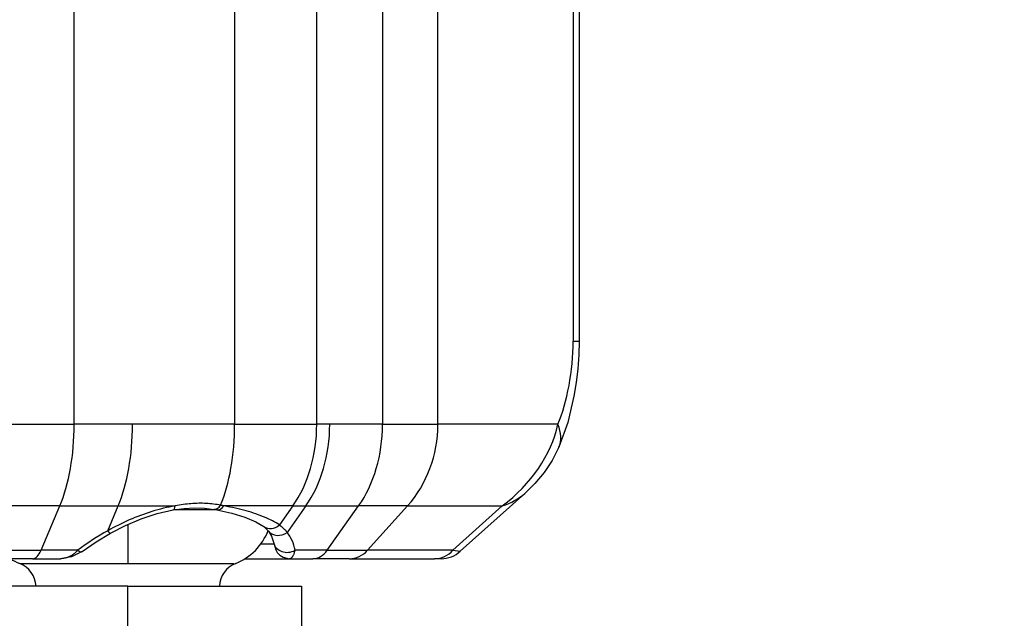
# Model space of a CAD drawing. Header units: inches. Extents: x 0 to 160, y -11 to 104.
# Tile 97 of 121: x 113.593 to 114.565, y 86.364 to 86.955. Entities that reach past the tile are written whole.
import ezdxf

# ---------------------------------------------------------------- set-up
doc = ezdxf.new("R2010")
doc.units = ezdxf.units.IN
doc.header["$LTSCALE"] = 9.614827
doc.header["$MEASUREMENT"] = 0
for name, color, linetype, lineweight in [('Dimensions(ANSI)', 7, 'Continuous', 25), ('Visible Edges(ANSI)', 7, 'Continuous', 25), ('Visible Tangent Edges(ANSI)', 7, 'Continuous', 25)]:
    doc.layers.add(name, color=color, linetype=linetype, lineweight=lineweight)
doc.styles.add('Dimension-ANSI', font='arialbd.ttf')
doc.dimstyles.new('INCH-ANSI', dxfattribs={"dimscale": 9.614827, "dimtxt": 0.12, "dimasz": 0.098425, "dimexe": 0.04, "dimexo": 0.04, "dimgap": 0.031496, "dimtad": 0, "dimtih": 1, "dimtoh": 1, "dimdec": 3, "dimzin": 0, "dimdsep": 46, "dimtxsty": 'Dimension-ANSI', "dimcen": 0.09, "dimdle": 0.312, "dimclrd": 179, "dimclre": 179, "dimclrt": 7, "dimadec": 1, "dimazin": 0, "dimtfac": 1, "dimtdec": 3, "dimtofl": 0, "dimtmove": 0, "dimatfit": 3, "dimfxl": 1, "dimtolj": 1, "dimtzin": 4, "dimlwd": 25, "dimlwe": 25, "dimarcsym": 0})

# ---------------------------------------------------------------- blocks, each defined once
blk = doc.blocks.new('*D20')
at = {"layer": 'Defpoints', "color": 0, "linetype": 'Continuous', "transparency": 16777216}
for p in [(113.69783, 89.07304), (114.8965, 89.07304), (112.74344, 22.01286)]:
    blk.add_point(p, dxfattribs=at)
at = {"layer": 'Dimensions(ANSI)', "color": 179, "linetype": 'Continuous', "lineweight": 25, "true_color": 0x262658, "transparency": 16777216}
blk.add_line((114.08242, 89.07304), (114.8965, 89.07304), dxfattribs=at)
at = {"layer": 'Dimensions(ANSI)', "color": 7, "linetype": 'Continuous', "lineweight": 25, "transparency": 16777216, "insert": (117.62494, 89.07304), "char_height": 1.153779, "attachment_point": 5, "style": 'Dimension-ANSI'}
blk.add_mtext('\\A1;46.375', dxfattribs=at)

msp = doc.modelspace()

# ---------------------------------------------------------------- linework, layer by layer
at = {"layer": 'Visible Edges(ANSI)'}
for p, q in [((114.14512, 87.89361), (114.14512, 86.63736)), ((114.02804, 86.43021), (114.0916, 86.48733)), ((113.8343, 86.45459), (113.83894, 86.45019)), ((113.60617, 86.42291), (113.39439, 86.42291)), ((113.60617, 86.42291), (113.63378, 86.42291)), ((113.81569, 86.42291), (113.85932, 86.42291)), ((113.85932, 86.42291), (113.88261, 86.42291)), ((113.91854, 86.42291), (113.88261, 86.42291)), ((113.91854, 86.42291), (114.00272, 86.42291)), ((114.00901, 86.42291), (114.00272, 86.42291)), ((113.7, 86.39569), (113.3421, 86.39569)), ((113.7, 86.39569), (113.87135, 86.39569)), ((113.87135, 86.39569), (113.87135, 84.94965))]:
    msp.add_line(p, q, dxfattribs=at)
at = {"layer": 'Visible Edges(ANSI)', "flags": 128}
for points in [[(114.14512, 86.63736), (114.14479, 86.62389), (114.14383, 86.61031), (114.14225, 86.59672), (114.14007, 86.58326), (114.13393, 86.5572), (114.12521, 86.53277)], [(114.12521, 86.53277), (114.11856, 86.51978), (114.1106, 86.50793), (114.10156, 86.49713), (114.0916, 86.48733)], [(113.683, 86.44811), (113.69795, 86.4558), (113.71343, 86.46233), (113.72918, 86.46746), (113.74491, 86.47099)], [(113.74491, 86.47099), (113.75562, 86.47246), (113.76589, 86.47305), (113.77566, 86.47274), (113.78492, 86.47157)], [(113.78795, 86.47102), (113.80282, 86.46775), (113.81567, 86.4638), (113.82622, 86.45933), (113.8343, 86.45459)], [(113.83894, 86.45019), (113.84199, 86.44509), (113.84414, 86.43835)], [(113.65502, 86.4299), (113.66886, 86.43955), (113.683, 86.44811)], [(113.84414, 86.43835), (113.84528, 86.43391), (113.84611, 86.43166), (113.8475, 86.42917), (113.85002, 86.42634), (113.85327, 86.42426), (113.85932, 86.42291)], [(113.65502, 86.4299), (113.64473, 86.42464), (113.63378, 86.42291)]]:
    msp.add_lwpolyline(points, dxfattribs=at)
at = {"layer": 'Visible Edges(ANSI)'}
for centre, radius, start, end in [((113.78539, 86.47111), 0.05693, 291.75816, 338.98094), ((114.00901, 86.45138), 0.02847, 270, 311.94901), ((113.6146, 86.47111), 0.05693, 237.85425, 248.24184), ((113.584, 86.39445), 0.02562, 2.7895, 68.24184), ((113.816, 86.39445), 0.02562, 111.75816, 177.2105)]:
    msp.add_arc(centre, radius, start, end, dxfattribs=at)
msp.add_ellipse((113.69811, 86.43816), major_axis=(0.15052, 0.00192), ratio=0.263229, start_param=0.927834, end_param=0.952672, dxfattribs=at)
at = {"layer": 'Visible Tangent Edges(ANSI)'}
for p, q in [((113.64724, 86.55547), (113.64724, 87.9755)), ((113.88645, 86.55547), (113.88645, 87.9755)), ((113.95133, 87.9755), (113.95133, 86.55547)), ((114.00589, 86.55547), (114.00589, 87.9755)), ((114.13936, 87.89361), (114.13936, 86.63736)), ((113.80547, 86.96372), (113.80547, 86.55547)), ((114.13936, 86.63736), (114.14512, 86.63736)), ((113.32566, 86.55547), (113.64724, 86.55547)), ((113.70474, 86.55547), (113.64724, 86.55547)), ((113.80547, 86.55547), (113.70474, 86.55547)), ((113.80547, 86.55547), (113.88645, 86.55547)), ((113.89927, 86.55547), (113.88645, 86.55547)), ((113.95133, 86.55547), (113.89927, 86.55547)), ((113.95133, 86.55547), (114.00589, 86.55547)), ((114.12417, 86.55547), (114.00589, 86.55547)), ((113.63315, 86.47496), (113.34925, 86.47496)), ((113.61468, 86.43125), (113.63315, 86.47496)), ((113.63315, 86.47496), (113.69065, 86.47496)), ((113.68029, 86.45046), (113.69065, 86.47496)), ((113.69065, 86.47496), (113.74675, 86.47496)), ((113.78748, 86.47111), (113.74559, 86.47111)), ((113.86287, 86.47496), (113.79492, 86.47496)), ((113.86287, 86.47496), (113.84959, 86.45618)), ((113.87569, 86.47496), (113.85726, 86.44891)), ((113.86287, 86.47496), (113.87569, 86.47496)), ((113.87569, 86.47496), (113.92775, 86.47496)), ((113.89684, 86.43125), (113.92775, 86.47496)), ((113.97592, 86.47496), (113.92775, 86.47496)), ((113.93663, 86.43125), (113.97592, 86.47496)), ((113.97592, 86.47496), (114.06944, 86.47496)), ((114.06944, 86.47496), (114.02081, 86.43125)), ((113.7, 86.45675), (113.7, 86.41824)), ((113.38015, 86.43125), (113.61468, 86.43125)), ((113.65077, 86.43125), (113.61468, 86.43125)), ((113.84441, 86.43714), (113.83108, 86.43714)), ((113.89684, 86.43125), (113.86518, 86.43125)), ((113.89684, 86.43125), (113.93663, 86.43125)), ((114.02081, 86.43125), (113.93663, 86.43125)), ((114.02081, 86.43125), (114.02804, 86.43021)), ((113.5935, 86.41824), (113.7, 86.41824)), ((113.7, 86.41824), (113.80478, 86.41824)), ((113.7, 84.94965), (113.7, 86.39569))]:
    msp.add_line(p, q, dxfattribs=at)
at = {"layer": 'Visible Tangent Edges(ANSI)', "flags": 128}
for points in [[(113.74675, 86.47496), (113.7439, 86.47444), (113.74105, 86.47388), (113.7382, 86.47326), (113.73535, 86.47259), (113.73249, 86.47188), (113.72964, 86.47111), (113.7268, 86.4703), (113.72396, 86.46945), (113.72113, 86.46855), (113.71831, 86.4676), (113.71549, 86.46662), (113.71269, 86.46559), (113.7099, 86.46452), (113.70712, 86.46342), (113.70436, 86.46227), (113.70161, 86.46109), (113.69888, 86.45987), (113.69617, 86.45862), (113.69347, 86.45734), (113.6908, 86.45603), (113.68814, 86.45468), (113.68551, 86.4533), (113.68289, 86.45189), (113.68029, 86.45046)], [(113.79165, 86.4756), (113.78994, 86.47593), (113.78822, 86.47623), (113.78648, 86.4765), (113.78472, 86.47674), (113.78295, 86.47695), (113.78115, 86.47713), (113.77934, 86.47728), (113.77752, 86.47739), (113.77568, 86.47748), (113.77383, 86.47753), (113.77196, 86.47755), (113.77008, 86.47754), (113.76819, 86.4775), (113.76628, 86.47742), (113.76437, 86.47731), (113.76244, 86.47717), (113.76051, 86.477), (113.75856, 86.47679), (113.75661, 86.47656), (113.75465, 86.47629), (113.75269, 86.476), (113.75071, 86.47568), (113.74873, 86.47533), (113.74675, 86.47496)], [(113.79492, 86.47496), (113.79478, 86.47499), (113.79465, 86.47501), (113.79451, 86.47504), (113.79438, 86.47507), (113.79424, 86.47509), (113.79411, 86.47512), (113.79397, 86.47515), (113.79383, 86.47518), (113.7937, 86.4752), (113.79356, 86.47523), (113.79343, 86.47526), (113.79329, 86.47528), (113.79315, 86.47531), (113.79302, 86.47534), (113.79288, 86.47536), (113.79274, 86.47539), (113.79261, 86.47542), (113.79247, 86.47545), (113.79233, 86.47547), (113.7922, 86.4755), (113.79206, 86.47552), (113.79192, 86.47555), (113.79178, 86.47558), (113.79165, 86.4756)], [(113.84959, 86.45618), (113.84799, 86.4572), (113.84633, 86.4582), (113.84461, 86.45918), (113.84282, 86.46014), (113.84097, 86.46109), (113.83906, 86.46201), (113.83709, 86.46291), (113.83506, 86.4638), (113.83297, 86.46466), (113.83081, 86.4655), (113.8286, 86.46632), (113.82634, 86.46712), (113.82401, 86.4679), (113.82163, 86.46865), (113.81919, 86.46939), (113.8167, 86.4701), (113.81415, 86.47079), (113.81155, 86.47145), (113.8089, 86.47209), (113.8062, 86.47271), (113.80345, 86.47331), (113.80065, 86.47388), (113.79781, 86.47443), (113.79492, 86.47496)], [(113.85726, 86.44891), (113.85699, 86.44925), (113.85672, 86.44958), (113.85644, 86.44992), (113.85616, 86.45025), (113.85587, 86.45058), (113.85558, 86.4509), (113.85528, 86.45123), (113.85498, 86.45154), (113.85468, 86.45186), (113.85437, 86.45217), (113.85405, 86.45248), (113.85374, 86.45279), (113.85342, 86.45309), (113.85309, 86.45339), (113.85276, 86.45368), (113.85242, 86.45397), (113.85209, 86.45426), (113.85174, 86.45455), (113.85139, 86.45483), (113.85104, 86.4551), (113.85069, 86.45538), (113.85032, 86.45565), (113.84996, 86.45592), (113.84959, 86.45618)], [(113.65077, 86.43125), (113.65014, 86.43057), (113.64951, 86.42991), (113.64886, 86.42929), (113.64821, 86.4287), (113.64754, 86.42814), (113.64686, 86.4276), (113.64618, 86.4271), (113.64549, 86.42662), (113.64479, 86.42618), (113.64408, 86.42576), (113.64337, 86.42537), (113.64265, 86.42501), (113.64193, 86.42468), (113.6412, 86.42437), (113.64047, 86.4241), (113.63974, 86.42385), (113.639, 86.42363), (113.63826, 86.42344), (113.63751, 86.42328), (113.63677, 86.42315), (113.63602, 86.42304), (113.63527, 86.42297), (113.63453, 86.42293), (113.63378, 86.42291)], [(113.85932, 86.42291), (113.85963, 86.42293), (113.85993, 86.42297), (113.86022, 86.42304), (113.86051, 86.42315), (113.8608, 86.42328), (113.86108, 86.42344), (113.86135, 86.42363), (113.86162, 86.42385), (113.86189, 86.4241), (113.86214, 86.42437), (113.8624, 86.42467), (113.86265, 86.425), (113.86289, 86.42536), (113.86313, 86.42575), (113.86336, 86.42617), (113.86358, 86.42661), (113.8638, 86.42708), (113.86402, 86.42759), (113.86423, 86.42812), (113.86443, 86.42868), (113.86463, 86.42928), (113.86482, 86.4299), (113.865, 86.43056), (113.86518, 86.43125)]]:
    msp.add_lwpolyline(points, dxfattribs=at)
at = {"layer": 'Visible Tangent Edges(ANSI)'}
for centre, major_axis, ratio, start_param, end_param in [((114.11159, 86.6124), (0.00962, 0.08045), 0.323752, 3.965692, 5.066257), ((113.59912, 86.55547), (0, -0.11386), 0.422618, 0.785398, 1.570796), ((113.65662, 86.55547), (0, -0.11386), 0.422618, 0.785398, 1.570796), ((113.75735, 86.55547), (0, -0.11386), 0.422618, 0.793399, 1.570796), ((113.80594, 86.55547), (0, -0.11386), 0.707107, 0.785398, 1.570796), ((113.81875, 86.55547), (0, -0.11386), 0.707107, 0.785398, 1.570796), ((113.87082, 86.55547), (0, -0.11386), 0.707107, 0.785398, 1.570796), ((113.90356, 86.55547), (0, -0.11386), 0.898794, 0.785398, 1.570796), ((113.99708, 86.55547), (0.11932, 0.06346), 0.792318, 4.906623, 5.692021), ((114.073, 86.55547), (0.05221, -0.0227), 0.632936, 0, 0.601914), ((113.99708, 86.55547), (-0.10471, 0.05515), 0.617221, 2.602228, 2.917395), ((113.74249, 86.48502), (0.00241, -0.01403), 0.262995, 0, 0.726476), ((113.78736, 86.48559), (-0.00244, -0.01402), 0.542329, 0, 0.877044), ((113.79052, 86.48502), (-0.00257, -0.014), 0.561481, 0, 0.87685), ((113.70425, 86.31776), (-0.13444, -0.13444), 0.63707, 4.29603, 4.487321), ((113.67604, 86.46052), (0.00696, -0.01242), 0.131472, 5.58024, 6.283185), ((113.84247, 86.46624), (-0.00818, -0.01165), 0.852524, 0, 1.275078), ((113.85015, 86.45897), (-0.0112, -0.00878), 0.865763, 0, 1.528206), ((113.70712, 86.30488), (0.14727, 0.14727), 0.414214, 6.020378, 6.232973), ((113.60617, 86.45138), (0, -0.02847), 0.422618, 0, 0.785398), ((113.64651, 86.44131), (0.00851, -0.01141), 0.274588, 5.553716, 6.283185), ((113.85806, 86.44131), (-0.01392, -0.00296), 0.846677, 0, 1.919955), ((113.88261, 86.45138), (0, -0.02847), 0.707107, 0, 0.785398), ((113.91854, 86.45138), (0, -0.02847), 0.898794, 0, 0.785398), ((114.00272, 86.45138), (0, -0.02847), 0.898794, 0, 0.785398)]:
    msp.add_ellipse(centre, major_axis=major_axis, ratio=ratio, start_param=start_param, end_param=end_param, dxfattribs=at)

# ---------------------------------------------------------------- dimensions: what is measured, and where the dimension line sits
at = {"layer": 'Dimensions(ANSI)', "color": 179, "linetype": 'Continuous', "lineweight": 25, "true_color": 0x262658}
dim = msp.add_ordinate_dim(feature_location=(113.69783, 89.07304), offset=(1.19867, 0), dtype=0, origin=(112.74344, 22.01286), dimstyle='INCH-ANSI', override={"dimgap": 0.031496, "dimtad": 0, "dimdec": 3, "dimlfac": 0.691543, "dimtol": 0, "dimlim": 0, "dimtp": 0, "dimtm": 0, "dimtdec": 3}, dxfattribs=at)
dim.commit()
dim.dimension.update_dxf_attribs({"geometry": '*D20', "text_midpoint": (117.62494, 89.07304)})

doc.saveas('drawing.dxf')
